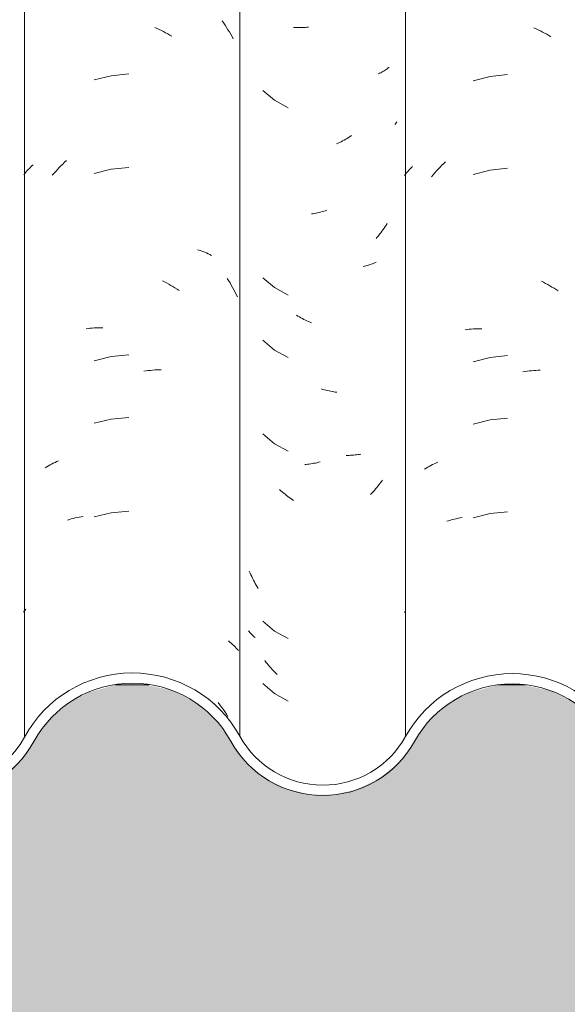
# Model space of a CAD drawing. Header units: metres. Extents: x -27.3 to 21, y -0.3 to 10.3.
# Tile 172 of 237: x 15.429 to 15.693, y 2.65 to 3.125. Entities that reach past the tile are written whole.
import ezdxf

# ---------------------------------------------------------------- set-up
doc = ezdxf.new("R2010")
doc.units = ezdxf.units.M
for name, color, linetype, lineweight in [('A-DETL-GENF', 7, 'Continuous', 5), ('A-GLAZ-CWMG', 7, 'Continuous', 5), ('A-WALL', 7, 'Continuous', 5)]:
    doc.layers.add(name, color=color, linetype=linetype, lineweight=lineweight)

# ---------------------------------------------------------------- blocks, each defined once
blk = doc.blocks.new('FP_242-FACHADA 03')
at = {"layer": 'A-GLAZ-CWMG', "color": 9, "true_color": 0xc0c0c0}
for p, q in [((20.88486, 3.12131), (20.8859, 3.12085)), ((20.8859, 3.12085), (20.88694, 3.12037)), ((20.88694, 3.12037), (20.88797, 3.11987)), ((20.88797, 3.11987), (20.889, 3.11935)), ((20.889, 3.11935), (20.89002, 3.11882)), ((20.89002, 3.11882), (20.89104, 3.11826)), ((20.89104, 3.11826), (20.89205, 3.11769)), ((20.89205, 3.11769), (20.89306, 3.1171)), ((20.86375, 3.09787), (20.85556, 3.09578)), ((20.87216, 3.09879), (20.86375, 3.09787)), ((20.84133, 3.05586), (20.84221, 3.0567)), ((20.82339, 3.05145), (20.82394, 3.05208)), ((20.82394, 3.05208), (20.8245, 3.0527)), ((20.8245, 3.0527), (20.82509, 3.05331)), ((20.82509, 3.05331), (20.82568, 3.05391)), ((20.82568, 3.05391), (20.8263, 3.0545)), ((20.83708, 3.0514), (20.8379, 3.05232)), ((20.8379, 3.05232), (20.83874, 3.05323)), ((20.83874, 3.05323), (20.83959, 3.05412)), ((20.83959, 3.05412), (20.84045, 3.055)), ((20.84045, 3.055), (20.84133, 3.05586)), ((20.86375, 3.05266), (20.85556, 3.05057)), ((20.87216, 3.05357), (20.86375, 3.05266)), ((20.82234, 3.05016), (20.82286, 3.05081)), ((20.82286, 3.05081), (20.82339, 3.05145)), ((20.83546, 3.04952), (20.83626, 3.05047)), ((20.83626, 3.05047), (20.83708, 3.0514)), ((20.88846, 2.99905), (20.88949, 2.99853)), ((20.88949, 2.99853), (20.89051, 2.99798)), ((20.89051, 2.99798), (20.89153, 2.99742)), ((20.89153, 2.99742), (20.89254, 2.99684)), ((20.89254, 2.99684), (20.89354, 2.99624)), ((20.89354, 2.99624), (20.89454, 2.99563)), ((20.89454, 2.99563), (20.89553, 2.99499)), ((20.89553, 2.99499), (20.89652, 2.99434)), ((20.85164, 2.97563), (20.85262, 2.97576)), ((20.85262, 2.97576), (20.85361, 2.97586)), ((20.85361, 2.97586), (20.85461, 2.97595)), ((20.85461, 2.97595), (20.85561, 2.97602)), ((20.85561, 2.97602), (20.85661, 2.97608)), ((20.85661, 2.97608), (20.85762, 2.97611)), ((20.85762, 2.97611), (20.85864, 2.97613)), ((20.85864, 2.97613), (20.85966, 2.97613)), ((20.86375, 2.96223), (20.85556, 2.96014)), ((20.87216, 2.96314), (20.86375, 2.96223)), ((20.87952, 2.95529), (20.88057, 2.95546)), ((20.88057, 2.95546), (20.88162, 2.95561)), ((20.88162, 2.95561), (20.88267, 2.95574)), ((20.88267, 2.95574), (20.88372, 2.95586)), ((20.88372, 2.95586), (20.88476, 2.95595)), ((20.88476, 2.95595), (20.8858, 2.95603)), ((20.8858, 2.95603), (20.88684, 2.95609)), ((20.88684, 2.95609), (20.88787, 2.95613)), ((20.87216, 2.933), (20.86375, 2.93209)), ((20.86375, 2.93209), (20.85556, 2.93)), ((20.83281, 2.90876), (20.83357, 2.90922)), ((20.83357, 2.90922), (20.83434, 2.90966)), ((20.83434, 2.90966), (20.83513, 2.91009)), ((20.83513, 2.91009), (20.83593, 2.91051)), ((20.83593, 2.91051), (20.83674, 2.91092)), ((20.83674, 2.91092), (20.83756, 2.9113)), ((20.83756, 2.9113), (20.83839, 2.91168)), ((20.83206, 2.90829), (20.83281, 2.90876)), ((20.86375, 2.88687), (20.85556, 2.88478)), ((20.87216, 2.88779), (20.86375, 2.88687)), ((20.84273, 2.88318), (20.84362, 2.88346)), ((20.84362, 2.88346), (20.84453, 2.88373)), ((20.84453, 2.88373), (20.84545, 2.88398)), ((20.84545, 2.88398), (20.84638, 2.88421)), ((20.84638, 2.88421), (20.84732, 2.88443)), ((20.84732, 2.88443), (20.84826, 2.88463)), ((20.84826, 2.88463), (20.84921, 2.88482)), ((20.84921, 2.88482), (20.85018, 2.88498)), ((20.82234, 2.83916), (20.82286, 2.83981))]:
    blk.add_line(p, q, dxfattribs=at)
blk = doc.blocks.new('FP_243-FACHADA 03')
at = {"layer": 'A-GLAZ-CWMG', "color": 9, "true_color": 0xc0c0c0}
for p, q in [((20.76948, 3.12149), (20.76877, 3.12153)), ((20.77019, 3.12147), (20.76948, 3.12149)), ((20.7709, 3.12146), (20.77019, 3.12147)), ((20.77162, 3.12146), (20.7709, 3.12146)), ((20.77235, 3.12147), (20.77162, 3.12146)), ((20.77308, 3.1215), (20.77235, 3.12147)), ((20.77381, 3.12155), (20.77308, 3.1215)), ((20.77454, 3.1216), (20.77381, 3.12155)), ((20.77528, 3.12167), (20.77454, 3.1216)), ((20.77602, 3.12175), (20.77528, 3.12167)), ((20.81035, 3.09943), (20.80979, 3.09915)), ((20.8109, 3.09972), (20.81035, 3.09943)), ((20.81144, 3.10002), (20.8109, 3.09972)), ((20.81197, 3.10033), (20.81144, 3.10002)), ((20.8125, 3.10065), (20.81197, 3.10033)), ((20.81301, 3.10098), (20.8125, 3.10065)), ((20.81351, 3.10131), (20.81301, 3.10098)), ((20.814, 3.10166), (20.81351, 3.10131)), ((20.81448, 3.10202), (20.814, 3.10166)), ((20.81495, 3.10238), (20.81448, 3.10202)), ((20.75396, 3.09117), (20.7597, 3.08639)), ((20.7597, 3.08639), (20.76624, 3.08274)), ((20.81837, 3.07553), (20.818, 3.07511)), ((20.81872, 3.07595), (20.81837, 3.07553)), ((20.818, 3.07511), (20.81763, 3.0747)), ((20.79105, 3.06603), (20.79032, 3.06567)), ((20.79179, 3.0664), (20.79105, 3.06603)), ((20.79252, 3.06678), (20.79179, 3.0664)), ((20.79325, 3.06718), (20.79252, 3.06678)), ((20.79398, 3.06759), (20.79325, 3.06718)), ((20.7947, 3.06801), (20.79398, 3.06759)), ((20.79541, 3.06845), (20.7947, 3.06801)), ((20.79613, 3.0689), (20.79541, 3.06845)), ((20.79684, 3.06936), (20.79613, 3.0689)), ((20.79032, 3.06567), (20.78958, 3.06533)), ((20.78191, 3.03245), (20.78116, 3.03226)), ((20.78266, 3.03266), (20.78191, 3.03245)), ((20.78341, 3.03287), (20.78266, 3.03266)), ((20.78417, 3.0331), (20.78341, 3.03287)), ((20.78492, 3.03335), (20.78417, 3.0331)), ((20.77816, 3.03164), (20.77742, 3.03152)), ((20.77891, 3.03177), (20.77816, 3.03164)), ((20.77966, 3.03192), (20.77891, 3.03177)), ((20.78041, 3.03209), (20.77966, 3.03192)), ((20.78116, 3.03226), (20.78041, 3.03209)), ((20.81143, 3.02315), (20.81089, 3.02242)), ((20.81196, 3.02389), (20.81143, 3.02315)), ((20.81249, 3.02464), (20.81196, 3.02389)), ((20.813, 3.0254), (20.81249, 3.02464)), ((20.8135, 3.02617), (20.813, 3.0254)), ((20.81399, 3.02695), (20.8135, 3.02617)), ((20.80921, 3.02029), (20.80863, 3.0196)), ((20.80978, 3.02099), (20.80921, 3.02029)), ((20.81034, 3.0217), (20.80978, 3.02099)), ((20.81089, 3.02242), (20.81034, 3.0217)), ((20.80314, 3.00637), (20.80249, 3.00622)), ((20.80379, 3.00653), (20.80314, 3.00637)), ((20.80443, 3.0067), (20.80379, 3.00653)), ((20.80507, 3.00688), (20.80443, 3.0067)), ((20.80569, 3.00708), (20.80507, 3.00688)), ((20.80631, 3.00728), (20.80569, 3.00708)), ((20.80692, 3.0075), (20.80631, 3.00728)), ((20.80753, 3.00773), (20.80692, 3.0075)), ((20.80812, 3.00797), (20.80753, 3.00773)), ((20.80871, 3.00822), (20.80812, 3.00797)), ((20.75396, 3.00074), (20.7597, 2.99596)), ((20.7597, 2.99596), (20.76624, 2.99231)), ((20.77092, 2.98226), (20.7702, 2.9827)), ((20.77164, 2.98183), (20.77092, 2.98226)), ((20.77236, 2.98142), (20.77164, 2.98183)), ((20.77309, 2.98102), (20.77236, 2.98142)), ((20.77382, 2.98063), (20.77309, 2.98102)), ((20.77455, 2.98025), (20.77382, 2.98063)), ((20.77529, 2.97989), (20.77455, 2.98025)), ((20.77603, 2.97954), (20.77529, 2.97989)), ((20.77677, 2.97921), (20.77603, 2.97954)), ((20.77752, 2.97889), (20.77677, 2.97921)), ((20.75396, 2.9706), (20.7597, 2.96582)), ((20.7597, 2.96582), (20.76624, 2.96217)), ((20.78294, 2.94683), (20.78219, 2.94705)), ((20.78369, 2.94662), (20.78294, 2.94683)), ((20.78444, 2.94643), (20.78369, 2.94662)), ((20.78519, 2.94625), (20.78444, 2.94643)), ((20.78594, 2.94608), (20.78519, 2.94625)), ((20.78669, 2.94593), (20.78594, 2.94608)), ((20.78744, 2.94579), (20.78669, 2.94593)), ((20.78819, 2.94566), (20.78744, 2.94579)), ((20.78893, 2.94555), (20.78819, 2.94566)), ((20.78967, 2.94545), (20.78893, 2.94555)), ((20.75396, 2.92538), (20.7597, 2.92061)), ((20.7597, 2.92061), (20.76624, 2.91695)), ((20.79496, 2.91499), (20.79424, 2.91499)), ((20.79568, 2.915), (20.79496, 2.91499)), ((20.79639, 2.91502), (20.79568, 2.915)), ((20.7971, 2.91506), (20.79639, 2.91502)), ((20.7978, 2.91511), (20.7971, 2.91506)), ((20.7985, 2.91517), (20.7978, 2.91511)), ((20.79919, 2.91525), (20.7985, 2.91517)), ((20.79987, 2.91534), (20.79919, 2.91525)), ((20.80056, 2.91544), (20.79987, 2.91534)), ((20.80123, 2.91555), (20.80056, 2.91544)), ((20.77494, 2.91064), (20.7742, 2.91057)), ((20.77567, 2.91071), (20.77494, 2.91064)), ((20.77641, 2.9108), (20.77567, 2.91071)), ((20.77716, 2.91091), (20.77641, 2.9108)), ((20.7779, 2.91102), (20.77716, 2.91091)), ((20.77865, 2.91115), (20.7779, 2.91102)), ((20.7794, 2.9113), (20.77865, 2.91115)), ((20.78015, 2.91146), (20.7794, 2.9113)), ((20.7809, 2.91163), (20.78015, 2.91146)), ((20.78165, 2.91181), (20.7809, 2.91163)), ((20.80901, 2.89947), (20.80843, 2.89879)), ((20.80958, 2.90017), (20.80901, 2.89947)), ((20.81014, 2.90088), (20.80958, 2.90017)), ((20.8107, 2.90159), (20.81014, 2.90088)), ((20.81124, 2.90232), (20.8107, 2.90159)), ((20.81178, 2.90306), (20.81124, 2.90232)), ((20.76274, 2.8979), (20.76209, 2.89849)), ((20.76339, 2.89732), (20.76274, 2.8979)), ((20.76406, 2.89676), (20.76339, 2.89732)), ((20.76473, 2.8962), (20.76406, 2.89676)), ((20.7654, 2.89566), (20.76473, 2.8962)), ((20.76608, 2.89513), (20.7654, 2.89566)), ((20.76677, 2.89462), (20.76608, 2.89513)), ((20.76746, 2.89411), (20.76677, 2.89462)), ((20.80663, 2.89679), (20.80602, 2.89615)), ((20.80724, 2.89745), (20.80663, 2.89679)), ((20.80784, 2.89811), (20.80724, 2.89745)), ((20.80843, 2.89879), (20.80784, 2.89811)), ((20.76816, 2.89362), (20.76746, 2.89411)), ((20.76886, 2.89314), (20.76816, 2.89362)), ((20.74785, 2.85818), (20.74748, 2.85904)), ((20.74824, 2.85733), (20.74785, 2.85818)), ((20.74864, 2.85649), (20.74824, 2.85733)), ((20.74905, 2.85565), (20.74864, 2.85649)), ((20.74947, 2.85482), (20.74905, 2.85565)), ((20.74991, 2.854), (20.74947, 2.85482)), ((20.75035, 2.85318), (20.74991, 2.854)), ((20.75081, 2.85238), (20.75035, 2.85318)), ((20.75128, 2.85158), (20.75081, 2.85238)), ((20.75176, 2.85079), (20.75128, 2.85158)), ((20.75396, 2.83496), (20.7597, 2.83018)), ((20.74743, 2.82992), (20.74707, 2.83035)), ((20.7478, 2.82949), (20.74743, 2.82992)), ((20.74818, 2.82907), (20.7478, 2.82949)), ((20.74858, 2.82866), (20.74818, 2.82907)), ((20.74898, 2.82826), (20.74858, 2.82866)), ((20.7494, 2.82786), (20.74898, 2.82826)), ((20.7597, 2.83018), (20.76624, 2.82653)), ((20.74983, 2.82747), (20.7494, 2.82786)), ((20.75027, 2.82709), (20.74983, 2.82747)), ((20.75552, 2.81522), (20.75497, 2.81594)), ((20.75608, 2.81451), (20.75552, 2.81522)), ((20.75665, 2.81381), (20.75608, 2.81451)), ((20.75723, 2.81312), (20.75665, 2.81381)), ((20.75782, 2.81244), (20.75723, 2.81312)), ((20.75842, 2.81177), (20.75782, 2.81244)), ((20.75902, 2.81111), (20.75842, 2.81177)), ((20.75963, 2.81047), (20.75902, 2.81111)), ((20.76025, 2.80983), (20.75963, 2.81047)), ((20.76088, 2.80921), (20.76025, 2.80983)), ((20.75396, 2.80481), (20.7597, 2.80004)), ((20.7597, 2.80004), (20.76624, 2.79638))]:
    blk.add_line(p, q, dxfattribs=at)
blk = doc.blocks.new('FP_244-FACHADA 03')
at = {"layer": 'A-GLAZ-CWMG', "color": 9, "true_color": 0xc0c0c0}
for p, q in [((20.73438, 3.12468), (20.7351, 3.12365)), ((20.7351, 3.12365), (20.7358, 3.1226)), ((20.70194, 3.12156), (20.70298, 3.1211)), ((20.70298, 3.1211), (20.70401, 3.12061)), ((20.70401, 3.12061), (20.70504, 3.1201)), ((20.70504, 3.1201), (20.70607, 3.11958)), ((20.70607, 3.11958), (20.70709, 3.11904)), ((20.70709, 3.11904), (20.70811, 3.11848)), ((20.70811, 3.11848), (20.70912, 3.1179)), ((20.7358, 3.1226), (20.73649, 3.12154)), ((20.73649, 3.12154), (20.73717, 3.12046)), ((20.73717, 3.12046), (20.73783, 3.11938)), ((20.73783, 3.11938), (20.73848, 3.11828)), ((20.73848, 3.11828), (20.73912, 3.11718)), ((20.70912, 3.1179), (20.71012, 3.1173)), ((20.73912, 3.11718), (20.73973, 3.11606)), ((20.68924, 3.09913), (20.68083, 3.09828)), ((20.68083, 3.09828), (20.67262, 3.09627)), ((20.65744, 3.05564), (20.65832, 3.05649)), ((20.65832, 3.05649), (20.6592, 3.05732)), ((20.63909, 3.05105), (20.63962, 3.05169)), ((20.63962, 3.05169), (20.64016, 3.05231)), ((20.64016, 3.05231), (20.64072, 3.05293)), ((20.64072, 3.05293), (20.6413, 3.05354)), ((20.6413, 3.05354), (20.64189, 3.05414)), ((20.64189, 3.05414), (20.64249, 3.05473)), ((20.64249, 3.05473), (20.64311, 3.05531)), ((20.65321, 3.05115), (20.65403, 3.05208)), ((20.65403, 3.05208), (20.65486, 3.05299)), ((20.65486, 3.05299), (20.65571, 3.05389)), ((20.65571, 3.05389), (20.65657, 3.05477)), ((20.65657, 3.05477), (20.65744, 3.05564)), ((20.68083, 3.05307), (20.67262, 3.05105)), ((20.68924, 3.05392), (20.68083, 3.05307)), ((20.63858, 3.0504), (20.63909, 3.05105)), ((20.65239, 3.05021), (20.65321, 3.05115)), ((20.72243, 3.01428), (20.72333, 3.014)), ((20.72333, 3.014), (20.72421, 3.01369)), ((20.72421, 3.01369), (20.72508, 3.01337)), ((20.72508, 3.01337), (20.72595, 3.01303)), ((20.72595, 3.01303), (20.7268, 3.01268)), ((20.7268, 3.01268), (20.72764, 3.01232)), ((20.72764, 3.01232), (20.72847, 3.01194)), ((20.72847, 3.01194), (20.72929, 3.01154)), ((20.70554, 2.99928), (20.70656, 2.99875)), ((20.73682, 3.00045), (20.73749, 2.99937)), ((20.73749, 2.99937), (20.73815, 2.99828)), ((20.70656, 2.99875), (20.70758, 2.9982)), ((20.70758, 2.9982), (20.70859, 2.99763)), ((20.70859, 2.99763), (20.7096, 2.99704)), ((20.7096, 2.99704), (20.7106, 2.99644)), ((20.7106, 2.99644), (20.7116, 2.99582)), ((20.7116, 2.99582), (20.71259, 2.99518)), ((20.71259, 2.99518), (20.71357, 2.99453)), ((20.73815, 2.99828), (20.73879, 2.99718)), ((20.73879, 2.99718), (20.73942, 2.99607)), ((20.73942, 2.99607), (20.74003, 2.99495)), ((20.74003, 2.99495), (20.74062, 2.99381)), ((20.74062, 2.99381), (20.7412, 2.99267)), ((20.7412, 2.99267), (20.74177, 2.99151)), ((20.66869, 2.97615), (20.66967, 2.97627)), ((20.66967, 2.97627), (20.67066, 2.97637)), ((20.67066, 2.97637), (20.67166, 2.97645)), ((20.67166, 2.97645), (20.67266, 2.97651)), ((20.67266, 2.97651), (20.67367, 2.97655)), ((20.67367, 2.97655), (20.67469, 2.97658)), ((20.67469, 2.97658), (20.67571, 2.97659)), ((20.67571, 2.97659), (20.67673, 2.97658)), ((20.68083, 2.96264), (20.67262, 2.96062)), ((20.68924, 2.96349), (20.68083, 2.96264)), ((20.6966, 2.95558), (20.69765, 2.95574)), ((20.69765, 2.95574), (20.6987, 2.95588)), ((20.6987, 2.95588), (20.69975, 2.95601)), ((20.69975, 2.95601), (20.70079, 2.95612)), ((20.70079, 2.95612), (20.70184, 2.95621)), ((20.70184, 2.95621), (20.70288, 2.95628)), ((20.70288, 2.95628), (20.70391, 2.95633)), ((20.70391, 2.95633), (20.70494, 2.95636)), ((20.68924, 2.93334), (20.68083, 2.9325)), ((20.68083, 2.9325), (20.67262, 2.93048)), ((20.64896, 2.90902), (20.64972, 2.90949)), ((20.64972, 2.90949), (20.65049, 2.90993)), ((20.65049, 2.90993), (20.65127, 2.91037)), ((20.65127, 2.91037), (20.65206, 2.91079)), ((20.65206, 2.91079), (20.65287, 2.9112)), ((20.65287, 2.9112), (20.65369, 2.9116)), ((20.65369, 2.9116), (20.65452, 2.91198)), ((20.65452, 2.91198), (20.65536, 2.91234)), ((20.66434, 2.88499), (20.66529, 2.88519)), ((20.66529, 2.88519), (20.66625, 2.88536)), ((20.66625, 2.88536), (20.66721, 2.88552)), ((20.68083, 2.88728), (20.67262, 2.88527)), ((20.68924, 2.88813), (20.68083, 2.88728)), ((20.65972, 2.88379), (20.66063, 2.88406)), ((20.66063, 2.88406), (20.66154, 2.88432)), ((20.66154, 2.88432), (20.66247, 2.88456)), ((20.66247, 2.88456), (20.6634, 2.88479)), ((20.6634, 2.88479), (20.66434, 2.88499)), ((20.63845, 2.83923), (20.63902, 2.83995)), ((20.63902, 2.83995), (20.6396, 2.84067)), ((20.73745, 2.82544), (20.7381, 2.82489)), ((20.7381, 2.82489), (20.73875, 2.82433)), ((20.73875, 2.82433), (20.73937, 2.82375)), ((20.73937, 2.82375), (20.73999, 2.82317)), ((20.73999, 2.82317), (20.74058, 2.82257)), ((20.74058, 2.82257), (20.74116, 2.82197)), ((20.74116, 2.82197), (20.74173, 2.82135)), ((20.74173, 2.82135), (20.74228, 2.82073)), ((20.73248, 2.79569), (20.73329, 2.79461)), ((20.73329, 2.79461), (20.73409, 2.79351)), ((20.73409, 2.79351), (20.73487, 2.7924)), ((20.73487, 2.7924), (20.73564, 2.79127)), ((20.73564, 2.79127), (20.73639, 2.79013)), ((20.73639, 2.79013), (20.73712, 2.78898))]:
    blk.add_line(p, q, dxfattribs=at)
blk = doc.blocks.new('Rectangular Mullion - Telha Fibrocimento - Ondulada-2565197-FACHADA 03')
at = {"layer": 'A-GLAZ-CWMG'}
for p, q in [((20.63897, 4.13427), (20.63897, 2.77902)), ((20.74293, 4.13466), (20.74293, 2.77941)), ((20.82285, 4.13453), (20.82285, 2.77928))]:
    blk.add_line(p, q, dxfattribs=at)
for centre, major_axis, start_param, end_param in [((20.69105, 2.75157), (0.05902, 0), 0.497168, 2.651943), ((20.87442, 2.75157), (0.05869, 0), 0.500225, 2.643944), ((20.69105, 2.75157), (0.05402, 0), 0.495792, 2.647005), ((20.87442, 2.75157), (0.05369, 0), 0.502013, 2.643685), ((20.59904, 2.80022), (0.05032, 0), 3.622189, 5.79602), ((20.59904, 2.80022), (0.04532, 0), 4.347552, 5.790408), ((20.78293, 2.80069), (0.05042, 0), 3.63698, 5.786507), ((20.78293, 2.80069), (0.04542, 0), 3.635147, 5.786308)]:
    blk.add_ellipse(centre, major_axis=major_axis, ratio=0.988936, start_param=start_param, end_param=end_param, dxfattribs=at)
for name in ['FP_244-FACHADA 03', 'FP_242-FACHADA 03', 'FP_243-FACHADA 03']:
    blk.add_blockref(name, (0, 0), dxfattribs=at)

msp = doc.modelspace()

# ---------------------------------------------------------------- hatches: boundary and pattern name
at = {"layer": 'A-DETL-GENF', "true_color": 0xdbcc9e}
h = msp.add_hatch(color=9, dxfattribs=at)
h.paths.add_polyline_path([(13.20222, 2.62), (20.04722, 2.62), (20.04722, 2.68), (13.20222, 2.68), (13.20222, 2.65)])
h.paths.add_polyline_path([(18.99945, 4.62375), (19.94672, 4.62375), (19.94672, 4.71375), (17.16232, 4.71375), (17.16222, 4.80375), (17.00732, 4.80375), (17.00732, 4.62375), (18.50641, 4.62375)])
at = {"layer": 'A-WALL', "true_color": 0xdbcc9e}
msp.add_hatch(color=9, dxfattribs=at).paths.add_polyline_path([(13.20222, 2.68), (15.96722, 2.68), (15.96722, 2.80421), (15.96, 2.80421), (15.96, 2.77693), (15.95296, 2.76744), (15.94202, 2.7589), (15.93241, 2.75431), (15.9217, 2.75178), (15.9098, 2.75178), (15.89822, 2.75451), (15.88761, 2.75983), (15.87854, 2.76744), (15.86606, 2.78446), (15.85898, 2.79052), (15.85066, 2.79475), (15.84157, 2.79693), (15.83163, 2.79679), (15.82141, 2.79388), (15.8148, 2.79052), (15.80772, 2.78446), (15.79471, 2.76685), (15.7848, 2.75892), (15.7739, 2.75386), (15.76342, 2.7515), (15.75194, 2.75152), (15.74031, 2.75433), (15.72968, 2.75975), (15.72063, 2.7675), (15.70626, 2.78737), (15.6966, 2.79561), (15.68526, 2.80136), (15.67145, 2.80421), (15.65984, 2.80421), (15.64601, 2.8004), (15.63642, 2.79549), (15.6268, 2.78721), (15.61249, 2.76724), (15.60179, 2.7586), (15.59097, 2.75356), (15.58045, 2.75118), (15.56907, 2.75119), (15.5574, 2.75401), (15.54673, 2.75948), (15.53768, 2.76728), (15.52332, 2.78739), (15.5136, 2.79576), (15.50216, 2.80161), (15.48964, 2.80421), (15.47511, 2.80421), (15.46228, 2.80058), (15.45281, 2.79572), (15.44311, 2.78734), (15.42876, 2.76709), (15.41781, 2.75822), (15.40702, 2.75319), (15.39644, 2.75081), (15.385, 2.75085), (15.37501, 2.75327), (15.3687, 2.75178), (15.3568, 2.75178), (15.34522, 2.75451), (15.33461, 2.75983), (15.32554, 2.76744), (15.31306, 2.78446), (15.30598, 2.79052), (15.29766, 2.79475), (15.28857, 2.79693), (15.27863, 2.79679), (15.26841, 2.79388), (15.26015, 2.78911), (15.25443, 2.78407), (15.24126, 2.76647), (15.23098, 2.75851), (15.21627, 2.75168), (15.20825, 2.74958), (15.19443, 2.74974), (15.1838, 2.75222), (15.1714, 2.75902), (15.16234, 2.7675), (15.14967, 2.78531), (15.13953, 2.79376), (15.13001, 2.79874), (15.11678, 2.80172), (15.1055, 2.8017), (15.09301, 2.79851), (15.08342, 2.79374), (15.0738, 2.7855), (15.05902, 2.76683), (15.04844, 2.75842), (15.03797, 2.75356), (15.02745, 2.75118), (15.01607, 2.75119), (15.00398, 2.75422), (14.99352, 2.75966), (14.98468, 2.76728), (14.9699, 2.78701), (14.9606, 2.7934), (14.94916, 2.79757), (14.93791, 2.79885), (14.9246, 2.79668), (14.9154, 2.79309), (14.90566, 2.7861), (14.88767, 2.76482), (14.87928, 2.75847), (14.86542, 2.75323), (14.85375, 2.75171), (14.85375, 2.75312), (14.84344, 2.75081), (14.832, 2.75085), (14.82201, 2.75327), (14.8157, 2.75178), (14.8038, 2.75178), (14.79222, 2.75451), (14.78161, 2.75983), (14.77254, 2.76744), (14.76006, 2.78446), (14.75298, 2.79052), (14.74466, 2.79475), (14.73557, 2.79693), (14.72563, 2.79679), (14.71541, 2.79388), (14.70715, 2.78911), (14.70143, 2.78407), (14.68826, 2.76647), (14.67798, 2.75851), (14.66327, 2.75168), (14.65456, 2.74957), (14.64143, 2.74974), (14.6308, 2.75222), (14.6184, 2.75902), (14.60934, 2.7675), (14.59667, 2.78531), (14.58653, 2.79376), (14.57701, 2.79874), (14.56536, 2.8017), (14.5525, 2.8017), (14.54001, 2.79851), (14.53042, 2.79374), (14.5208, 2.7855), (14.50602, 2.76683), (14.49544, 2.75842), (14.48497, 2.75356), (14.47445, 2.75118), (14.46307, 2.75119), (14.45098, 2.75422), (14.44073, 2.75948), (14.43168, 2.76728), (14.4169, 2.78701), (14.4076, 2.7934), (14.39616, 2.79757), (14.38491, 2.79885), (14.3716, 2.79668), (14.3624, 2.79309), (14.35266, 2.7861), (14.33467, 2.76482), (14.32628, 2.75847), (14.31242, 2.75323), (14.30075, 2.75171), (14.30075, 2.75312), (14.29044, 2.75081), (14.279, 2.75085), (14.26901, 2.75327), (14.2627, 2.75178), (14.2508, 2.75178), (14.23922, 2.75451), (14.22861, 2.75983), (14.21954, 2.76744), (14.20706, 2.78446), (14.19998, 2.79052), (14.19166, 2.79475), (14.18257, 2.79693), (14.17263, 2.79679), (14.16241, 2.79388), (14.15415, 2.78911), (14.14843, 2.78407), (14.13526, 2.76647), (14.12498, 2.75851), (14.11027, 2.75168), (14.09989, 2.74955), (14.08843, 2.74974), (14.0778, 2.75222), (14.0654, 2.75902), (14.05634, 2.7675), (14.04367, 2.78531), (14.03353, 2.79376), (14.02401, 2.79874), (14.01236, 2.8017), (13.9995, 2.8017), (13.98701, 2.79851), (13.97663, 2.79309), (13.9678, 2.7855), (13.95302, 2.76683), (13.94244, 2.75842), (13.93197, 2.75356), (13.92145, 2.75118), (13.91007, 2.75119), (13.89798, 2.75422), (13.88773, 2.75948), (13.87868, 2.76728), (13.8639, 2.78701), (13.8546, 2.7934), (13.84316, 2.79757), (13.83191, 2.79885), (13.8186, 2.79668), (13.8094, 2.79309), (13.79966, 2.7861), (13.78167, 2.76482), (13.77328, 2.75847), (13.75942, 2.75323), (13.74775, 2.75171), (13.74775, 2.75312), (13.73744, 2.75081), (13.726, 2.75085), (13.71423, 2.75375), (13.70352, 2.75936), (13.69447, 2.76733), (13.6799, 2.78833), (13.66971, 2.79727), (13.65765, 2.80353), (13.65484, 2.80421), (13.6208, 2.80421), (13.61759, 2.80342), (13.60557, 2.79709), (13.59543, 2.78808), (13.58101, 2.76678), (13.57195, 2.75853), (13.56115, 2.75269), (13.54925, 2.74958), (13.53543, 2.74974), (13.5248, 2.75222), (13.51398, 2.75766), (13.50468, 2.76563), (13.49067, 2.78531), (13.48053, 2.79376), (13.47101, 2.79874), (13.45936, 2.8017), (13.4465, 2.8017), (13.43559, 2.79928), (13.42455, 2.79384), (13.41553, 2.78645), (13.40002, 2.76684), (13.38915, 2.75901), (13.37588, 2.7541), (13.36409, 2.75262), (13.35114, 2.75422), (13.33892, 2.75902), (13.32831, 2.7667), (13.31235, 2.78596), (13.30264, 2.79299), (13.29107, 2.79745), (13.27891, 2.79885), (13.2656, 2.79668), (13.2564, 2.79309), (13.24666, 2.7861), (13.23086, 2.76648), (13.21947, 2.75814), (13.20626, 2.75321), (13.20222, 2.75268), (13.20222, 2.72112)])

# ---------------------------------------------------------------- linework, layer by layer
at = {"layer": 'A-WALL'}
for p, q in [((15.49134, 2.80421), (15.47511, 2.80421)), ((15.67327, 2.80421), (15.65984, 2.80421))]:
    msp.add_line(p, q, dxfattribs=at)

# ---------------------------------------------------------------- block references
at = {"layer": 'A-GLAZ-CWMG'}
msp.add_blockref('Rectangular Mullion - Telha Fibrocimento - Ondulada-2565197-FACHADA 03', (-5.20782, 0), dxfattribs=at)

doc.saveas('drawing.dxf')
